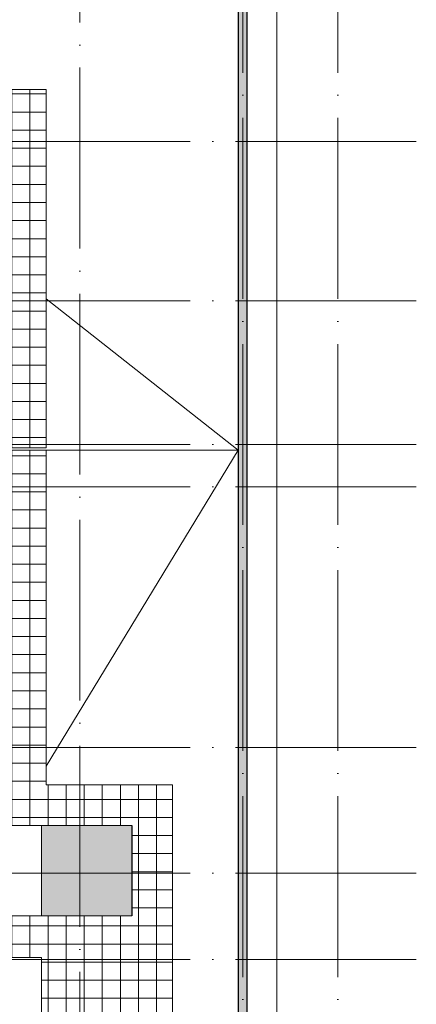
# Model space of a CAD drawing. Header units: millimetres. Extents: x -30540 to 143646, y -11730 to 123410.
# Tile 79 of 114: x 102974 to 111742, y 24268 to 46043. Entities that reach past the tile are written whole.
import ezdxf

# ---------------------------------------------------------------- set-up
doc = ezdxf.new("R2010")
doc.units = ezdxf.units.MM
doc.linetypes.add('ADSK_Линия сетки', pattern=[5000, 4000, -500, 0, -500])
for name, color, linetype, lineweight in [('A-FLOR-____-OTLN', 7, 'Continuous', 18), ('A-FLOR-____-PATT', 7, 'Continuous', 18), ('A-ROOF-____-OTLN', 7, 'Continuous', 18), ('A-ROOF-____-PATT', 7, 'Continuous', 18), ('A-WALL-____-MCUT', 7, 'Continuous', 40), ('A-WALL-____-PATT', 7, 'Continuous', 40), ('S-GRID-____-OTLN', 7, 'Continuous', 9)]:
    doc.layers.add(name, color=color, linetype=linetype, lineweight=lineweight)
pattern_1 = [(0, (0, 0), (0, 400), []), (90, (0, 0), (-400, 2e-14), [])]

# ---------------------------------------------------------------- blocks, each defined once
blk = doc.blocks.new('Наметкина 10_РД_АР_К4_отсоединено_rvt-1-Кровля')
at = {"layer": 'A-FLOR-____-PATT', "lineweight": 5, "true_color": 0xf2f2f2}
blk.add_hatch(color=7, dxfattribs=at).paths.add_polyline_path([(105455, 26225), (105455, 28225), (103455, 28225), (103455, 26225)])
at = {"layer": 'A-ROOF-____-PATT', "lineweight": 5, "true_color": 0xe4e4e4}
h = blk.add_hatch(dxfattribs=at)
h.set_pattern_fill('FP_22', color=254, style=0, pattern_type=2)
h.set_pattern_definition(pattern_1)
h.paths.add_polyline_path([(100274, 36575), (100274, 36870), (102657, 36870), (102657, 36575), (103557, 36575), (103557, 44497), (101965, 44497), (101965, 48330), (101227, 48330), (101227, 48259), (101065, 48259), (101065, 43597), (102657, 43597), (102657, 37770), (95231, 37770), (94212, 38789), (90982, 38789), (90982, 37889), (93839, 37889), (94859, 36870), (99374, 36870), (99374, 36575)])
h = blk.add_hatch(dxfattribs=at)
h.set_pattern_fill('FP_22', color=254, style=0, pattern_type=2)
h.set_pattern_definition(pattern_1)
h.paths.add_polyline_path([(103145, 12250), (104045, 12250), (104045, 19755), (106355, 19755), (106355, 29125), (103559, 29125), (103559, 36525), (102659, 36525), (102659, 28225), (105457, 28225), (105455, 26225), (99314, 26225), (99314, 30947), (100276, 30947), (100276, 36525), (99376, 36525), (99376, 31775), (98177, 31775), (98177, 28705), (98125, 28755), (98125, 28635), (97585, 28635), (97585, 27487), (98177, 27487), (98177, 25305), (103455, 25305), (103455, 23720), (105455, 23720), (105455, 20655), (97955, 20655), (97955, 14610), (95305, 14610), (95305, 12250), (96205, 12250), (96205, 13710), (98855, 13710), (98855, 19755), (98935, 19755), (98935, 19775), (99775, 19775), (99775, 19755), (103145, 19755), (103145, 17984)])
at = {"layer": 'A-WALL-____-PATT', "lineweight": 5, "true_color": 0xcccccc}
h = blk.add_hatch(dxfattribs=at)
h.set_pattern_fill('FP_19', color=254, style=0, pattern_type=2)
h.set_pattern_definition([(45, (0, 0), (-228.0985, 228.0985), []), (45, (228.1, 0), (-228.0985, 228.0985), [403.225, -80.645, 6.706, -73.939])])
h.paths.add_polyline_path([(107805, -5150), (108005, -5150), (108005, 56400), (107805, 56400), (107805, -5147)])
at = {"layer": 'A-FLOR-____-OTLN', "color": 254, "lineweight": 13, "true_color": 0xcccccc}
for p, q in [((108655, -6000), (108655, 57250)), ((105455, 28225), (103455, 28225)), ((103455, 28225), (103455, 26225)), ((105455, 26225), (105455, 28225)), ((103455, 26225), (105455, 26225))]:
    blk.add_line(p, q, dxfattribs=at)
at = {"layer": 'A-ROOF-____-OTLN', "color": 254, "lineweight": 13, "true_color": 0xcccccc}
for p, q in [((101965, 44497), (103557, 44497)), ((103557, 44497), (103557, 36575)), ((103557, 39873), (107805, 36525)), ((103557, 36575), (102657, 36575)), ((103559, 36525), (102659, 36525)), ((107805, 36525), (103559, 36525)), ((103559, 36525), (107805, 36525)), ((103559, 29535), (107805, 36525)), ((103559, 29125), (103559, 36525)), ((106355, 29125), (103559, 29125)), ((106355, 19755), (106355, 29125)), ((102659, 28225), (103455, 28225)), ((105457, 28225), (105457, 26225)), ((103455, 26225), (99314, 26225)), ((98177, 25305), (103455, 25305)), ((103455, 25305), (103455, 23720))]:
    blk.add_line(p, q, dxfattribs=at)
at = {"layer": 'A-WALL-____-MCUT', "color": 254, "lineweight": 30, "true_color": 0xcccccc}
for p, q in [((107805, 56400), (107805, -5150)), ((108005, -5150), (108005, 56400))]:
    blk.add_line(p, q, dxfattribs=at)

msp = doc.modelspace()

# ---------------------------------------------------------------- linework, layer by layer
at = {"layer": 'S-GRID-____-OTLN', "color": 253, "linetype": 'ADSK_Линия сетки', "true_color": 0xaaaaaa}
for p, q in [((104305.3, -9017.8), (104305.3, 57662.6)), ((107905.3, -10130.4), (107905.3, 56550)), ((110005.3, -10130.4), (110005.3, 56550)), ((111741.6, 43350), (78589.2, 43350)), ((111741.6, 39825), (78589.2, 39825)), ((111741.6, 36650), (78589.2, 36650)), ((111741.6, 35715), (78589.2, 35715)), ((111741.6, 29950), (78589.2, 29950)), ((111741.6, 27165), (78589.2, 27165)), ((111741.6, 25255), (78589.2, 25255))]:
    msp.add_line(p, q, dxfattribs=at)

# ---------------------------------------------------------------- block references
at = {"lineweight": 5}
msp.add_blockref('Наметкина 10_РД_АР_К4_отсоединено_rvt-1-Кровля', (0, 0), dxfattribs=at)

doc.saveas('drawing.dxf')
